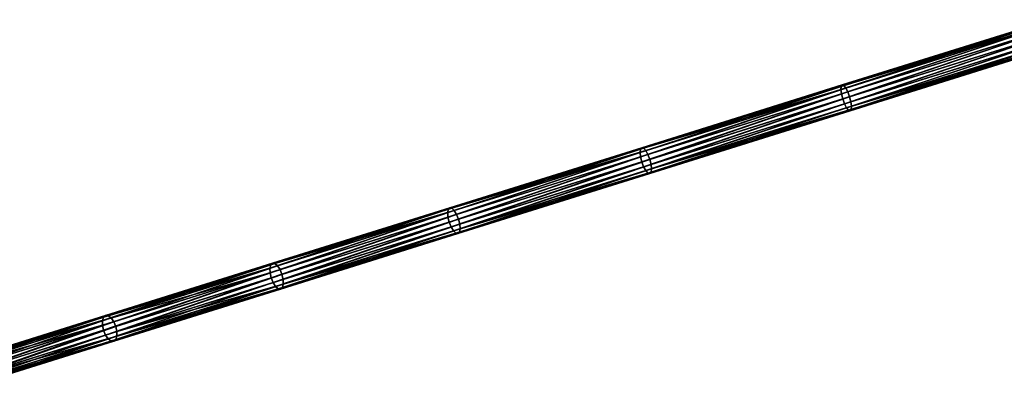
# Model space of a CAD drawing. Header units: millimetres. Extents: x 64 to 3333, y 103 to 3347.
# Tile 207 of 256: x 1878 to 2060, y 1819 to 1887. Entities that reach past the tile are written whole.
import ezdxf

# ---------------------------------------------------------------- set-up
doc = ezdxf.new("R2010")
doc.units = ezdxf.units.MM
doc.header["$LTSCALE"] = 25.4
doc.layers.get('0').update_dxf_attribs({"true_color": 0xff5454})

# ---------------------------------------------------------------- blocks, each defined once
blk = doc.blocks.new('SPIDER-6785-9743.STL')
at = {"color": 0}
mesh = blk.add_polyface(dxfattribs=at)
corners = [(2029.99, 1874.3, 1098.37), (2068.64, 1886.94, 1089.31), (2068.64, 1886.37, 1088.52), (2030.03, 1874.88, 1099.16)]
mesh.append_faces([[corners[k] for k in face] for face in [(0, 1, 2), (1, 0, 3)]], dxfattribs={"vtx0": -1, "color": 0})
mesh = blk.add_polyface(dxfattribs=at)
corners = [(2068.64, 1886.37, 1088.52), (2030.1, 1873.48, 1097.85), (2029.99, 1874.3, 1098.37), (2068.77, 1885.56, 1087.99)]
mesh.append_faces([[corners[k] for k in face] for face in [(0, 1, 2), (1, 0, 3)]], dxfattribs={"vtx0": -1, "color": 0})
mesh = blk.add_polyface(dxfattribs=at)
corners = [(2030.03, 1874.88, 1099.16), (2068.78, 1887.18, 1090.25), (2068.64, 1886.94, 1089.31), (2030.21, 1875.13, 1100.08)]
mesh.append_faces([[corners[k] for k in face] for face in [(0, 1, 2), (1, 0, 3)]], dxfattribs={"vtx0": -1, "color": 0})
mesh = blk.add_polyface(dxfattribs=at)
corners = [(2030.21, 1875.13, 1100.08), (2069.03, 1887.06, 1091.18), (2068.78, 1887.18, 1090.25), (2030.51, 1875.03, 1101)]
mesh.append_faces([[corners[k] for k in face] for face in [(0, 1, 2), (1, 0, 3)]], dxfattribs={"vtx0": -1, "color": 0})
mesh = blk.add_polyface(dxfattribs=at)
corners = [(2030.51, 1875.03, 1101), (2069.35, 1886.6, 1091.97), (2069.03, 1887.06, 1091.18), (2030.87, 1874.57, 1101.79)]
mesh.append_faces([[corners[k] for k in face] for face in [(0, 1, 2), (1, 0, 3)]], dxfattribs={"vtx0": -1, "color": 0})
mesh = blk.add_polyface(dxfattribs=at)
corners = [(2031.25, 1873.84, 1102.31), (2069.35, 1886.6, 1091.97), (2030.87, 1874.57, 1101.79), (2069.71, 1885.86, 1092.5)]
mesh.append_faces([[corners[k] for k in face] for face in [(0, 1, 2), (1, 0, 3)]], dxfattribs={"vtx0": -1, "color": 0})
mesh = blk.add_polyface(dxfattribs=at)
corners = [(2068.77, 1885.56, 1087.99), (2030.34, 1872.55, 1097.67), (2030.1, 1873.48, 1097.85), (2069.02, 1884.64, 1087.8)]
mesh.append_faces([[corners[k] for k in face] for face in [(0, 1, 2), (1, 0, 3)]], dxfattribs={"vtx0": -1, "color": 0})
mesh = blk.add_polyface(dxfattribs=at)
corners = [(2069.02, 1884.64, 1087.8), (2030.67, 1871.65, 1097.85), (2030.34, 1872.55, 1097.67), (2069.34, 1883.74, 1087.99)]
mesh.append_faces([[corners[k] for k in face] for face in [(0, 1, 2), (1, 0, 3)]], dxfattribs={"vtx0": -1, "color": 0})
mesh = blk.add_polyface(dxfattribs=at)
corners = [(2031.58, 1872.94, 1102.49), (2069.71, 1885.86, 1092.5), (2031.25, 1873.84, 1102.31), (2070.03, 1884.95, 1092.69)]
mesh.append_faces([[corners[k] for k in face] for face in [(0, 1, 2), (1, 0, 3)]], dxfattribs={"vtx0": -1, "color": 0})
mesh = blk.add_polyface(dxfattribs=at)
corners = [(2031.82, 1872.01, 1102.31), (2070.03, 1884.95, 1092.69), (2031.58, 1872.94, 1102.49), (2070.28, 1884.03, 1092.5)]
mesh.append_faces([[corners[k] for k in face] for face in [(0, 1, 2), (1, 0, 3)]], dxfattribs={"vtx0": -1, "color": 0})
mesh = blk.add_polyface(dxfattribs=at)
corners = [(2069.34, 1883.74, 1087.99), (2031.05, 1870.92, 1098.37), (2030.67, 1871.65, 1097.85), (2069.69, 1883, 1088.52)]
mesh.append_faces([[corners[k] for k in face] for face in [(0, 1, 2), (1, 0, 3)]], dxfattribs={"vtx0": -1, "color": 0})
mesh = blk.add_polyface(dxfattribs=at)
corners = [(2070.02, 1882.53, 1089.31), (2031.05, 1870.92, 1098.37), (2069.69, 1883, 1088.52), (2031.41, 1870.47, 1099.16)]
mesh.append_faces([[corners[k] for k in face] for face in [(0, 1, 2), (1, 0, 3)]], dxfattribs={"vtx0": -1, "color": 0})
mesh = blk.add_polyface(dxfattribs=at)
corners = [(2070.27, 1882.41, 1090.25), (2031.41, 1870.47, 1099.16), (2070.02, 1882.53, 1089.31), (2031.71, 1870.36, 1100.08)]
mesh.append_faces([[corners[k] for k in face] for face in [(0, 1, 2), (1, 0, 3)]], dxfattribs={"vtx0": -1, "color": 0})
mesh = blk.add_polyface(dxfattribs=at)
corners = [(2070.41, 1882.65, 1091.18), (2031.71, 1870.36, 1100.08), (2070.27, 1882.41, 1090.25), (2031.89, 1870.62, 1101)]
mesh.append_faces([[corners[k] for k in face] for face in [(0, 1, 2), (1, 0, 3)]], dxfattribs={"vtx0": -1, "color": 0})
mesh = blk.add_polyface(dxfattribs=at)
corners = [(2031.93, 1871.2, 1101.79), (2070.28, 1884.03, 1092.5), (2031.82, 1872.01, 1102.31), (2070.41, 1883.22, 1091.97)]
mesh.append_faces([[corners[k] for k in face] for face in [(0, 1, 2), (1, 0, 3)]], dxfattribs={"vtx0": -1, "color": 0})
mesh = blk.add_polyface(dxfattribs=at)
corners = [(2070.41, 1883.22, 1091.97), (2031.89, 1870.62, 1101), (2070.41, 1882.65, 1091.18), (2031.93, 1871.2, 1101.79)]
mesh.append_faces([[corners[k] for k in face] for face in [(0, 1, 2), (1, 0, 3)]], dxfattribs={"vtx0": -1, "color": 0})
mesh = blk.add_polyface(dxfattribs=at)
corners = [(1992.93, 1863.28, 1110.74), (2030.21, 1875.13, 1100.08), (2030.03, 1874.88, 1099.16), (1993.16, 1863.55, 1111.65)]
mesh.append_faces([[corners[k] for k in face] for face in [(0, 1, 2), (1, 0, 3)]], dxfattribs={"vtx0": -1, "color": 0})
mesh = blk.add_polyface(dxfattribs=at)
corners = [(1993.16, 1863.55, 1111.65), (2030.51, 1875.03, 1101), (2030.21, 1875.13, 1100.08), (1993.5, 1863.46, 1112.56)]
mesh.append_faces([[corners[k] for k in face] for face in [(0, 1, 2), (1, 0, 3)]], dxfattribs={"vtx0": -1, "color": 0})
mesh = blk.add_polyface(dxfattribs=at)
corners = [(1992.85, 1862.69, 1109.97), (2030.03, 1874.88, 1099.16), (2029.99, 1874.3, 1098.37), (1992.93, 1863.28, 1110.74)]
mesh.append_faces([[corners[k] for k in face] for face in [(0, 1, 2), (1, 0, 3)]], dxfattribs={"vtx0": -1, "color": 0})
mesh = blk.add_polyface(dxfattribs=at)
corners = [(2029.99, 1874.3, 1098.37), (1992.93, 1861.87, 1109.45), (1992.85, 1862.69, 1109.97), (2030.1, 1873.48, 1097.85)]
mesh.append_faces([[corners[k] for k in face] for face in [(0, 1, 2), (1, 0, 3)]], dxfattribs={"vtx0": -1, "color": 0})
mesh = blk.add_polyface(dxfattribs=at)
corners = [(2030.1, 1873.48, 1097.85), (1993.16, 1860.94, 1109.27), (1992.93, 1861.87, 1109.45), (2030.34, 1872.55, 1097.67)]
mesh.append_faces([[corners[k] for k in face] for face in [(0, 1, 2), (1, 0, 3)]], dxfattribs={"vtx0": -1, "color": 0})
mesh = blk.add_polyface(dxfattribs=at)
corners = [(1993.5, 1863.46, 1112.56), (2030.87, 1874.57, 1101.79), (2030.51, 1875.03, 1101), (1993.9, 1863.02, 1113.33)]
mesh.append_faces([[corners[k] for k in face] for face in [(0, 1, 2), (1, 0, 3)]], dxfattribs={"vtx0": -1, "color": 0})
mesh = blk.add_polyface(dxfattribs=at)
corners = [(1994.31, 1862.3, 1113.84), (2030.87, 1874.57, 1101.79), (1993.9, 1863.02, 1113.33), (2031.25, 1873.84, 1102.31)]
mesh.append_faces([[corners[k] for k in face] for face in [(0, 1, 2), (1, 0, 3)]], dxfattribs={"vtx0": -1, "color": 0})
mesh = blk.add_polyface(dxfattribs=at)
corners = [(1994.65, 1861.4, 1114.02), (2031.25, 1873.84, 1102.31), (1994.31, 1862.3, 1113.84), (2031.58, 1872.94, 1102.49)]
mesh.append_faces([[corners[k] for k in face] for face in [(0, 1, 2), (1, 0, 3)]], dxfattribs={"vtx0": -1, "color": 0})
mesh = blk.add_polyface(dxfattribs=at)
corners = [(2030.34, 1872.55, 1097.67), (1993.51, 1860.04, 1109.45), (1993.16, 1860.94, 1109.27), (2030.67, 1871.65, 1097.85)]
mesh.append_faces([[corners[k] for k in face] for face in [(0, 1, 2), (1, 0, 3)]], dxfattribs={"vtx0": -1, "color": 0})
mesh = blk.add_polyface(dxfattribs=at)
corners = [(2030.67, 1871.65, 1097.85), (1993.91, 1859.32, 1109.97), (1993.51, 1860.04, 1109.45), (2031.05, 1870.92, 1098.37)]
mesh.append_faces([[corners[k] for k in face] for face in [(0, 1, 2), (1, 0, 3)]], dxfattribs={"vtx0": -1, "color": 0})
mesh = blk.add_polyface(dxfattribs=at)
corners = [(1994.88, 1860.47, 1113.84), (2031.58, 1872.94, 1102.49), (1994.65, 1861.4, 1114.02), (2031.82, 1872.01, 1102.31)]
mesh.append_faces([[corners[k] for k in face] for face in [(0, 1, 2), (1, 0, 3)]], dxfattribs={"vtx0": -1, "color": 0})
mesh = blk.add_polyface(dxfattribs=at)
corners = [(1994.96, 1859.64, 1113.33), (2031.82, 1872.01, 1102.31), (1994.88, 1860.47, 1113.84), (2031.93, 1871.2, 1101.79)]
mesh.append_faces([[corners[k] for k in face] for face in [(0, 1, 2), (1, 0, 3)]], dxfattribs={"vtx0": -1, "color": 0})
mesh = blk.add_polyface(dxfattribs=at)
corners = [(2031.41, 1870.47, 1099.16), (1993.91, 1859.32, 1109.97), (2031.05, 1870.92, 1098.37), (1994.31, 1858.88, 1110.74)]
mesh.append_faces([[corners[k] for k in face] for face in [(0, 1, 2), (1, 0, 3)]], dxfattribs={"vtx0": -1, "color": 0})
mesh = blk.add_polyface(dxfattribs=at)
corners = [(2031.71, 1870.36, 1100.08), (1994.31, 1858.88, 1110.74), (2031.41, 1870.47, 1099.16), (1994.65, 1858.78, 1111.65)]
mesh.append_faces([[corners[k] for k in face] for face in [(0, 1, 2), (1, 0, 3)]], dxfattribs={"vtx0": -1, "color": 0})
mesh = blk.add_polyface(dxfattribs=at)
corners = [(2031.89, 1870.62, 1101), (1994.65, 1858.78, 1111.65), (2031.71, 1870.36, 1100.08), (1994.88, 1859.05, 1112.56)]
mesh.append_faces([[corners[k] for k in face] for face in [(0, 1, 2), (1, 0, 3)]], dxfattribs={"vtx0": -1, "color": 0})
mesh = blk.add_polyface(dxfattribs=at)
corners = [(2031.93, 1871.2, 1101.79), (1994.88, 1859.05, 1112.56), (2031.89, 1870.62, 1101), (1994.96, 1859.64, 1113.33)]
mesh.append_faces([[corners[k] for k in face] for face in [(0, 1, 2), (1, 0, 3)]], dxfattribs={"vtx0": -1, "color": 0})
mesh = blk.add_polyface(dxfattribs=at)
corners = [(1957.29, 1851.58, 1123.28), (1992.93, 1863.28, 1110.74), (1992.85, 1862.69, 1109.97), (1957.4, 1852.18, 1124.04)]
mesh.append_faces([[corners[k] for k in face] for face in [(0, 1, 2), (1, 0, 3)]], dxfattribs={"vtx0": -1, "color": 0})
mesh = blk.add_polyface(dxfattribs=at)
corners = [(1992.85, 1862.69, 1109.97), (1957.34, 1850.75, 1122.77), (1957.29, 1851.58, 1123.28), (1992.93, 1861.87, 1109.45)]
mesh.append_faces([[corners[k] for k in face] for face in [(0, 1, 2), (1, 0, 3)]], dxfattribs={"vtx0": -1, "color": 0})
mesh = blk.add_polyface(dxfattribs=at)
corners = [(1957.4, 1852.18, 1124.04), (1993.16, 1863.55, 1111.65), (1992.93, 1863.28, 1110.74), (1957.68, 1852.47, 1124.93)]
mesh.append_faces([[corners[k] for k in face] for face in [(0, 1, 2), (1, 0, 3)]], dxfattribs={"vtx0": -1, "color": 0})
mesh = blk.add_polyface(dxfattribs=at)
corners = [(1957.68, 1852.47, 1124.93), (1993.5, 1863.46, 1112.56), (1993.16, 1863.55, 1111.65), (1958.07, 1852.39, 1125.82)]
mesh.append_faces([[corners[k] for k in face] for face in [(0, 1, 2), (1, 0, 3)]], dxfattribs={"vtx0": -1, "color": 0})
mesh = blk.add_polyface(dxfattribs=at)
corners = [(1958.07, 1852.39, 1125.82), (1993.9, 1863.02, 1113.33), (1993.5, 1863.46, 1112.56), (1958.51, 1851.96, 1126.57)]
mesh.append_faces([[corners[k] for k in face] for face in [(0, 1, 2), (1, 0, 3)]], dxfattribs={"vtx0": -1, "color": 0})
mesh = blk.add_polyface(dxfattribs=at)
corners = [(1958.94, 1851.25, 1127.08), (1993.9, 1863.02, 1113.33), (1958.51, 1851.96, 1126.57), (1994.31, 1862.3, 1113.84)]
mesh.append_faces([[corners[k] for k in face] for face in [(0, 1, 2), (1, 0, 3)]], dxfattribs={"vtx0": -1, "color": 0})
mesh = blk.add_polyface(dxfattribs=at)
corners = [(1992.93, 1861.87, 1109.45), (1957.56, 1849.81, 1122.6), (1957.34, 1850.75, 1122.77), (1993.16, 1860.94, 1109.27)]
mesh.append_faces([[corners[k] for k in face] for face in [(0, 1, 2), (1, 0, 3)]], dxfattribs={"vtx0": -1, "color": 0})
mesh = blk.add_polyface(dxfattribs=at)
corners = [(1993.16, 1860.94, 1109.27), (1957.91, 1848.92, 1122.77), (1957.56, 1849.81, 1122.6), (1993.51, 1860.04, 1109.45)]
mesh.append_faces([[corners[k] for k in face] for face in [(0, 1, 2), (1, 0, 3)]], dxfattribs={"vtx0": -1, "color": 0})
mesh = blk.add_polyface(dxfattribs=at)
corners = [(1959.29, 1850.35, 1127.26), (1994.31, 1862.3, 1113.84), (1958.94, 1851.25, 1127.08), (1994.65, 1861.4, 1114.02)]
mesh.append_faces([[corners[k] for k in face] for face in [(0, 1, 2), (1, 0, 3)]], dxfattribs={"vtx0": -1, "color": 0})
mesh = blk.add_polyface(dxfattribs=at)
corners = [(1959.51, 1849.42, 1127.08), (1994.65, 1861.4, 1114.02), (1959.29, 1850.35, 1127.26), (1994.88, 1860.47, 1113.84)]
mesh.append_faces([[corners[k] for k in face] for face in [(0, 1, 2), (1, 0, 3)]], dxfattribs={"vtx0": -1, "color": 0})
mesh = blk.add_polyface(dxfattribs=at)
corners = [(1993.51, 1860.04, 1109.45), (1958.34, 1848.2, 1123.28), (1957.91, 1848.92, 1122.77), (1993.91, 1859.32, 1109.97)]
mesh.append_faces([[corners[k] for k in face] for face in [(0, 1, 2), (1, 0, 3)]], dxfattribs={"vtx0": -1, "color": 0})
mesh = blk.add_polyface(dxfattribs=at)
corners = [(1994.31, 1858.88, 1110.74), (1958.34, 1848.2, 1123.28), (1993.91, 1859.32, 1109.97), (1958.78, 1847.77, 1124.04)]
mesh.append_faces([[corners[k] for k in face] for face in [(0, 1, 2), (1, 0, 3)]], dxfattribs={"vtx0": -1, "color": 0})
mesh = blk.add_polyface(dxfattribs=at)
corners = [(1994.65, 1858.78, 1111.65), (1958.78, 1847.77, 1124.04), (1994.31, 1858.88, 1110.74), (1959.17, 1847.7, 1124.93)]
mesh.append_faces([[corners[k] for k in face] for face in [(0, 1, 2), (1, 0, 3)]], dxfattribs={"vtx0": -1, "color": 0})
mesh = blk.add_polyface(dxfattribs=at)
corners = [(1994.88, 1859.05, 1112.56), (1959.17, 1847.7, 1124.93), (1994.65, 1858.78, 1111.65), (1959.44, 1847.98, 1125.82)]
mesh.append_faces([[corners[k] for k in face] for face in [(0, 1, 2), (1, 0, 3)]], dxfattribs={"vtx0": -1, "color": 0})
mesh = blk.add_polyface(dxfattribs=at)
corners = [(1994.96, 1859.64, 1113.33), (1959.44, 1847.98, 1125.82), (1994.88, 1859.05, 1112.56), (1959.56, 1848.59, 1126.57)]
mesh.append_faces([[corners[k] for k in face] for face in [(0, 1, 2), (1, 0, 3)]], dxfattribs={"vtx0": -1, "color": 0})
mesh = blk.add_polyface(dxfattribs=at)
corners = [(1959.56, 1848.59, 1126.57), (1994.88, 1860.47, 1113.84), (1959.51, 1849.42, 1127.08), (1994.96, 1859.64, 1113.33)]
mesh.append_faces([[corners[k] for k in face] for face in [(0, 1, 2), (1, 0, 3)]], dxfattribs={"vtx0": -1, "color": 0})
mesh = blk.add_polyface(dxfattribs=at)
corners = [(1924.42, 1841.31, 1137.81), (1957.4, 1852.18, 1124.04), (1957.29, 1851.58, 1123.28), (1924.58, 1841.93, 1138.55)]
mesh.append_faces([[corners[k] for k in face] for face in [(0, 1, 2), (1, 0, 3)]], dxfattribs={"vtx0": -1, "color": 0})
mesh = blk.add_polyface(dxfattribs=at)
corners = [(1957.29, 1851.58, 1123.28), (1924.45, 1840.47, 1137.32), (1924.42, 1841.31, 1137.81), (1957.34, 1850.75, 1122.77)]
mesh.append_faces([[corners[k] for k in face] for face in [(0, 1, 2), (1, 0, 3)]], dxfattribs={"vtx0": -1, "color": 0})
mesh = blk.add_polyface(dxfattribs=at)
corners = [(1924.58, 1841.93, 1138.55), (1957.68, 1852.47, 1124.93), (1957.4, 1852.18, 1124.04), (1924.9, 1842.23, 1139.42)]
mesh.append_faces([[corners[k] for k in face] for face in [(0, 1, 2), (1, 0, 3)]], dxfattribs={"vtx0": -1, "color": 0})
mesh = blk.add_polyface(dxfattribs=at)
corners = [(1924.9, 1842.23, 1139.42), (1958.07, 1852.39, 1125.82), (1957.68, 1852.47, 1124.93), (1925.34, 1842.16, 1140.29)]
mesh.append_faces([[corners[k] for k in face] for face in [(0, 1, 2), (1, 0, 3)]], dxfattribs={"vtx0": -1, "color": 0})
mesh = blk.add_polyface(dxfattribs=at)
corners = [(1925.34, 1842.16, 1140.29), (1958.51, 1851.96, 1126.57), (1958.07, 1852.39, 1125.82), (1925.82, 1841.75, 1141.03)]
mesh.append_faces([[corners[k] for k in face] for face in [(0, 1, 2), (1, 0, 3)]], dxfattribs={"vtx0": -1, "color": 0})
mesh = blk.add_polyface(dxfattribs=at)
corners = [(1926.28, 1841.04, 1141.52), (1958.51, 1851.96, 1126.57), (1925.82, 1841.75, 1141.03), (1958.94, 1851.25, 1127.08)]
mesh.append_faces([[corners[k] for k in face] for face in [(0, 1, 2), (1, 0, 3)]], dxfattribs={"vtx0": -1, "color": 0})
mesh = blk.add_polyface(dxfattribs=at)
corners = [(1957.34, 1850.75, 1122.77), (1924.66, 1839.53, 1137.14), (1924.45, 1840.47, 1137.32), (1957.56, 1849.81, 1122.6)]
mesh.append_faces([[corners[k] for k in face] for face in [(0, 1, 2), (1, 0, 3)]], dxfattribs={"vtx0": -1, "color": 0})
mesh = blk.add_polyface(dxfattribs=at)
corners = [(1957.56, 1849.81, 1122.6), (1925.02, 1838.64, 1137.32), (1924.66, 1839.53, 1137.14), (1957.91, 1848.92, 1122.77)]
mesh.append_faces([[corners[k] for k in face] for face in [(0, 1, 2), (1, 0, 3)]], dxfattribs={"vtx0": -1, "color": 0})
mesh = blk.add_polyface(dxfattribs=at)
corners = [(1926.64, 1840.15, 1141.69), (1958.94, 1851.25, 1127.08), (1926.28, 1841.04, 1141.52), (1959.29, 1850.35, 1127.26)]
mesh.append_faces([[corners[k] for k in face] for face in [(0, 1, 2), (1, 0, 3)]], dxfattribs={"vtx0": -1, "color": 0})
mesh = blk.add_polyface(dxfattribs=at)
corners = [(1926.85, 1839.21, 1141.52), (1959.29, 1850.35, 1127.26), (1926.64, 1840.15, 1141.69), (1959.51, 1849.42, 1127.08)]
mesh.append_faces([[corners[k] for k in face] for face in [(0, 1, 2), (1, 0, 3)]], dxfattribs={"vtx0": -1, "color": 0})
mesh = blk.add_polyface(dxfattribs=at)
corners = [(1957.91, 1848.92, 1122.77), (1925.47, 1837.93, 1137.81), (1925.02, 1838.64, 1137.32), (1958.34, 1848.2, 1123.28)]
mesh.append_faces([[corners[k] for k in face] for face in [(0, 1, 2), (1, 0, 3)]], dxfattribs={"vtx0": -1, "color": 0})
mesh = blk.add_polyface(dxfattribs=at)
corners = [(1958.78, 1847.77, 1124.04), (1925.47, 1837.93, 1137.81), (1958.34, 1848.2, 1123.28), (1925.96, 1837.52, 1138.55)]
mesh.append_faces([[corners[k] for k in face] for face in [(0, 1, 2), (1, 0, 3)]], dxfattribs={"vtx0": -1, "color": 0})
mesh = blk.add_polyface(dxfattribs=at)
corners = [(1959.44, 1847.98, 1125.82), (1926.39, 1837.45, 1139.42), (1959.17, 1847.7, 1124.93), (1926.72, 1837.75, 1140.29)]
mesh.append_faces([[corners[k] for k in face] for face in [(0, 1, 2), (1, 0, 3)]], dxfattribs={"vtx0": -1, "color": 0})
mesh = blk.add_polyface(dxfattribs=at)
corners = [(1959.56, 1848.59, 1126.57), (1926.72, 1837.75, 1140.29), (1959.44, 1847.98, 1125.82), (1926.88, 1838.37, 1141.03)]
mesh.append_faces([[corners[k] for k in face] for face in [(0, 1, 2), (1, 0, 3)]], dxfattribs={"vtx0": -1, "color": 0})
mesh = blk.add_polyface(dxfattribs=at)
corners = [(1926.88, 1838.37, 1141.03), (1959.51, 1849.42, 1127.08), (1926.85, 1839.21, 1141.52), (1959.56, 1848.59, 1126.57)]
mesh.append_faces([[corners[k] for k in face] for face in [(0, 1, 2), (1, 0, 3)]], dxfattribs={"vtx0": -1, "color": 0})
mesh = blk.add_polyface(dxfattribs=at)
corners = [(1959.17, 1847.7, 1124.93), (1925.96, 1837.52, 1138.55), (1958.78, 1847.77, 1124.04), (1926.39, 1837.45, 1139.42)]
mesh.append_faces([[corners[k] for k in face] for face in [(0, 1, 2), (1, 0, 3)]], dxfattribs={"vtx0": -1, "color": 0})
mesh = blk.add_polyface(dxfattribs=at)
corners = [(1893.46, 1831.64, 1153.82), (1924.58, 1841.93, 1138.55), (1924.42, 1841.31, 1137.81), (1893.66, 1832.27, 1154.54)]
mesh.append_faces([[corners[k] for k in face] for face in [(0, 1, 2), (1, 0, 3)]], dxfattribs={"vtx0": -1, "color": 0})
mesh = blk.add_polyface(dxfattribs=at)
corners = [(1893.46, 1831.64, 1153.82), (1924.45, 1840.47, 1137.32), (1893.46, 1830.79, 1153.35), (1924.42, 1841.31, 1137.81)]
mesh.append_faces([[corners[k] for k in face] for face in [(0, 1, 2), (1, 0, 3)]], dxfattribs={"vtx0": -1, "color": 0})
mesh = blk.add_polyface(dxfattribs=at)
corners = [(1893.66, 1832.27, 1154.54), (1924.9, 1842.23, 1139.42), (1924.58, 1841.93, 1138.55), (1894.04, 1832.58, 1155.38)]
mesh.append_faces([[corners[k] for k in face] for face in [(0, 1, 2), (1, 0, 3)]], dxfattribs={"vtx0": -1, "color": 0})
mesh = blk.add_polyface(dxfattribs=at)
corners = [(1894.04, 1832.58, 1155.38), (1925.34, 1842.16, 1140.29), (1924.9, 1842.23, 1139.42), (1894.52, 1832.54, 1156.23)]
mesh.append_faces([[corners[k] for k in face] for face in [(0, 1, 2), (1, 0, 3)]], dxfattribs={"vtx0": -1, "color": 0})
mesh = blk.add_polyface(dxfattribs=at)
corners = [(1894.52, 1832.54, 1156.23), (1925.82, 1841.75, 1141.03), (1925.34, 1842.16, 1140.29), (1895.05, 1832.13, 1156.94)]
mesh.append_faces([[corners[k] for k in face] for face in [(0, 1, 2), (1, 0, 3)]], dxfattribs={"vtx0": -1, "color": 0})
mesh = blk.add_polyface(dxfattribs=at)
corners = [(1895.53, 1831.43, 1157.42), (1925.82, 1841.75, 1141.03), (1895.05, 1832.13, 1156.94), (1926.28, 1841.04, 1141.52)]
mesh.append_faces([[corners[k] for k in face] for face in [(0, 1, 2), (1, 0, 3)]], dxfattribs={"vtx0": -1, "color": 0})
mesh = blk.add_polyface(dxfattribs=at)
corners = [(1895.9, 1830.55, 1157.59), (1926.28, 1841.04, 1141.52), (1895.53, 1831.43, 1157.42), (1926.64, 1840.15, 1141.69)]
mesh.append_faces([[corners[k] for k in face] for face in [(0, 1, 2), (1, 0, 3)]], dxfattribs={"vtx0": -1, "color": 0})
mesh = blk.add_polyface(dxfattribs=at)
corners = [(1924.45, 1840.47, 1137.32), (1893.66, 1829.85, 1153.18), (1893.46, 1830.79, 1153.35), (1924.66, 1839.53, 1137.14)]
mesh.append_faces([[corners[k] for k in face] for face in [(0, 1, 2), (1, 0, 3)]], dxfattribs={"vtx0": -1, "color": 0})
mesh = blk.add_polyface(dxfattribs=at)
corners = [(1924.66, 1839.53, 1137.14), (1894.03, 1828.96, 1153.35), (1893.66, 1829.85, 1153.18), (1925.02, 1838.64, 1137.32)]
mesh.append_faces([[corners[k] for k in face] for face in [(0, 1, 2), (1, 0, 3)]], dxfattribs={"vtx0": -1, "color": 0})
mesh = blk.add_polyface(dxfattribs=at)
corners = [(1896.1, 1829.61, 1157.42), (1926.64, 1840.15, 1141.69), (1895.9, 1830.55, 1157.59), (1926.85, 1839.21, 1141.52)]
mesh.append_faces([[corners[k] for k in face] for face in [(0, 1, 2), (1, 0, 3)]], dxfattribs={"vtx0": -1, "color": 0})
mesh = blk.add_polyface(dxfattribs=at)
corners = [(1926.88, 1838.37, 1141.03), (1896.1, 1829.61, 1157.42), (1896.1, 1828.76, 1156.94), (1926.85, 1839.21, 1141.52)]
mesh.append_faces([[corners[k] for k in face] for face in [(0, 1, 2), (1, 0, 3)]], dxfattribs={"vtx0": -1, "color": 0})
mesh = blk.add_polyface(dxfattribs=at)
corners = [(1925.02, 1838.64, 1137.32), (1894.51, 1828.26, 1153.82), (1894.03, 1828.96, 1153.35), (1925.47, 1837.93, 1137.81)]
mesh.append_faces([[corners[k] for k in face] for face in [(0, 1, 2), (1, 0, 3)]], dxfattribs={"vtx0": -1, "color": 0})
mesh = blk.add_polyface(dxfattribs=at)
corners = [(1925.96, 1837.52, 1138.55), (1894.51, 1828.26, 1153.82), (1925.47, 1837.93, 1137.81), (1895.04, 1827.86, 1154.54)]
mesh.append_faces([[corners[k] for k in face] for face in [(0, 1, 2), (1, 0, 3)]], dxfattribs={"vtx0": -1, "color": 0})
mesh = blk.add_polyface(dxfattribs=at)
corners = [(1926.39, 1837.45, 1139.42), (1895.04, 1827.86, 1154.54), (1925.96, 1837.52, 1138.55), (1895.53, 1827.81, 1155.38)]
mesh.append_faces([[corners[k] for k in face] for face in [(0, 1, 2), (1, 0, 3)]], dxfattribs={"vtx0": -1, "color": 0})
mesh = blk.add_polyface(dxfattribs=at)
corners = [(1926.72, 1837.75, 1140.29), (1895.53, 1827.81, 1155.38), (1926.39, 1837.45, 1139.42), (1895.9, 1828.13, 1156.23)]
mesh.append_faces([[corners[k] for k in face] for face in [(0, 1, 2), (1, 0, 3)]], dxfattribs={"vtx0": -1, "color": 0})
mesh = blk.add_polyface(dxfattribs=at)
corners = [(1926.88, 1838.37, 1141.03), (1895.9, 1828.13, 1156.23), (1926.72, 1837.75, 1140.29), (1896.1, 1828.76, 1156.94)]
mesh.append_faces([[corners[k] for k in face] for face in [(0, 1, 2), (1, 0, 3)]], dxfattribs={"vtx0": -1, "color": 0})
mesh = blk.add_polyface(dxfattribs=at)
corners = [(1865.6, 1822.93, 1170.6), (1893.46, 1830.79, 1153.35), (1865.57, 1822.07, 1170.14), (1893.46, 1831.64, 1153.82)]
mesh.append_faces([[corners[k] for k in face] for face in [(0, 1, 2), (1, 0, 3)]], dxfattribs={"vtx0": -1, "color": 0})
mesh = blk.add_polyface(dxfattribs=at)
corners = [(1865.6, 1822.93, 1170.6), (1893.66, 1832.27, 1154.54), (1893.46, 1831.64, 1153.82), (1865.84, 1823.57, 1171.29)]
mesh.append_faces([[corners[k] for k in face] for face in [(0, 1, 2), (1, 0, 3)]], dxfattribs={"vtx0": -1, "color": 0})
mesh = blk.add_polyface(dxfattribs=at)
corners = [(1865.84, 1823.57, 1171.29), (1894.04, 1832.58, 1155.38), (1893.66, 1832.27, 1154.54), (1866.27, 1823.91, 1172.1)]
mesh.append_faces([[corners[k] for k in face] for face in [(0, 1, 2), (1, 0, 3)]], dxfattribs={"vtx0": -1, "color": 0})
mesh = blk.add_polyface(dxfattribs=at)
corners = [(1866.27, 1823.91, 1172.1), (1894.52, 1832.54, 1156.23), (1894.04, 1832.58, 1155.38), (1866.81, 1823.88, 1172.91)]
mesh.append_faces([[corners[k] for k in face] for face in [(0, 1, 2), (1, 0, 3)]], dxfattribs={"vtx0": -1, "color": 0})
mesh = blk.add_polyface(dxfattribs=at)
corners = [(1866.81, 1823.88, 1172.91), (1895.05, 1832.13, 1156.94), (1894.52, 1832.54, 1156.23), (1867.38, 1823.49, 1173.6)]
mesh.append_faces([[corners[k] for k in face] for face in [(0, 1, 2), (1, 0, 3)]], dxfattribs={"vtx0": -1, "color": 0})
mesh = blk.add_polyface(dxfattribs=at)
corners = [(1867.89, 1822.8, 1174.06), (1895.05, 1832.13, 1156.94), (1867.38, 1823.49, 1173.6), (1895.53, 1831.43, 1157.42)]
mesh.append_faces([[corners[k] for k in face] for face in [(0, 1, 2), (1, 0, 3)]], dxfattribs={"vtx0": -1, "color": 0})
mesh = blk.add_polyface(dxfattribs=at)
corners = [(1868.27, 1821.91, 1174.23), (1895.53, 1831.43, 1157.42), (1867.89, 1822.8, 1174.06), (1895.9, 1830.55, 1157.59)]
mesh.append_faces([[corners[k] for k in face] for face in [(0, 1, 2), (1, 0, 3)]], dxfattribs={"vtx0": -1, "color": 0})
mesh = blk.add_polyface(dxfattribs=at)
corners = [(1893.46, 1830.79, 1153.35), (1865.76, 1821.13, 1169.98), (1865.57, 1822.07, 1170.14), (1893.66, 1829.85, 1153.18)]
mesh.append_faces([[corners[k] for k in face] for face in [(0, 1, 2), (1, 0, 3)]], dxfattribs={"vtx0": -1, "color": 0})
mesh = blk.add_polyface(dxfattribs=at)
corners = [(1893.66, 1829.85, 1153.18), (1866.14, 1820.24, 1170.14), (1865.76, 1821.13, 1169.98), (1894.03, 1828.96, 1153.35)]
mesh.append_faces([[corners[k] for k in face] for face in [(0, 1, 2), (1, 0, 3)]], dxfattribs={"vtx0": -1, "color": 0})
mesh = blk.add_polyface(dxfattribs=at)
corners = [(1868.46, 1820.97, 1174.06), (1895.9, 1830.55, 1157.59), (1868.27, 1821.91, 1174.23), (1896.1, 1829.61, 1157.42)]
mesh.append_faces([[corners[k] for k in face] for face in [(0, 1, 2), (1, 0, 3)]], dxfattribs={"vtx0": -1, "color": 0})
mesh = blk.add_polyface(dxfattribs=at)
corners = [(1896.1, 1828.76, 1156.94), (1868.46, 1820.97, 1174.06), (1868.43, 1820.11, 1173.6), (1896.1, 1829.61, 1157.42)]
mesh.append_faces([[corners[k] for k in face] for face in [(0, 1, 2), (1, 0, 3)]], dxfattribs={"vtx0": -1, "color": 0})
mesh = blk.add_polyface(dxfattribs=at)
corners = [(1894.03, 1828.96, 1153.35), (1866.65, 1819.56, 1170.6), (1866.14, 1820.24, 1170.14), (1894.51, 1828.26, 1153.82)]
mesh.append_faces([[corners[k] for k in face] for face in [(0, 1, 2), (1, 0, 3)]], dxfattribs={"vtx0": -1, "color": 0})
mesh = blk.add_polyface(dxfattribs=at)
corners = [(1895.04, 1827.86, 1154.54), (1866.65, 1819.56, 1170.6), (1894.51, 1828.26, 1153.82), (1867.22, 1819.17, 1171.29)]
mesh.append_faces([[corners[k] for k in face] for face in [(0, 1, 2), (1, 0, 3)]], dxfattribs={"vtx0": -1, "color": 0})
mesh = blk.add_polyface(dxfattribs=at)
corners = [(1895.53, 1827.81, 1155.38), (1867.22, 1819.17, 1171.29), (1895.04, 1827.86, 1154.54), (1867.76, 1819.13, 1172.1)]
mesh.append_faces([[corners[k] for k in face] for face in [(0, 1, 2), (1, 0, 3)]], dxfattribs={"vtx0": -1, "color": 0})
mesh = blk.add_polyface(dxfattribs=at)
corners = [(1895.9, 1828.13, 1156.23), (1867.76, 1819.13, 1172.1), (1895.53, 1827.81, 1155.38), (1868.18, 1819.47, 1172.91)]
mesh.append_faces([[corners[k] for k in face] for face in [(0, 1, 2), (1, 0, 3)]], dxfattribs={"vtx0": -1, "color": 0})
mesh = blk.add_polyface(dxfattribs=at)
corners = [(1896.1, 1828.76, 1156.94), (1868.18, 1819.47, 1172.91), (1895.9, 1828.13, 1156.23), (1868.43, 1820.11, 1173.6)]
mesh.append_faces([[corners[k] for k in face] for face in [(0, 1, 2), (1, 0, 3)]], dxfattribs={"vtx0": -1, "color": 0})

msp = doc.modelspace()

# ---------------------------------------------------------------- block references
at = {"color": 250, "true_color": 0x262626}
msp.add_blockref('SPIDER-6785-9743.STL', (0, 0), dxfattribs=at)

doc.saveas('drawing.dxf')
